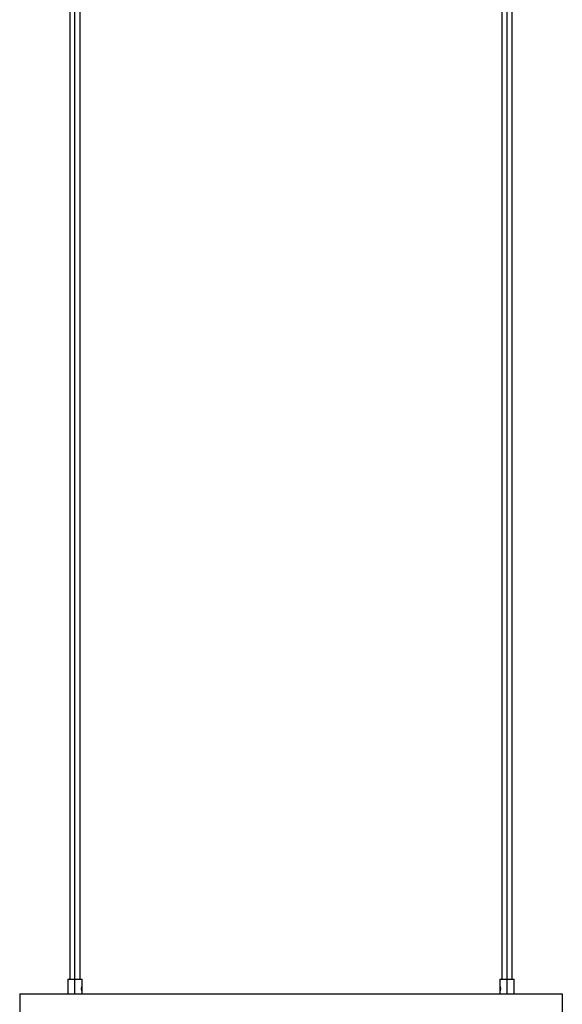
# Paper-space layout '_Posterior' of a CAD drawing. Header units: millimetres. Extents: x -674 to 124, y -13 to 1988.
# Tile 10 of 11: x -407 to -147, y 516 to 988. Entities that reach past the tile are written whole.
import ezdxf

# ---------------------------------------------------------------- set-up
doc = ezdxf.new("R2010")
doc.units = ezdxf.units.MM

psp = doc.layouts.new('_Posterior')

# ---------------------------------------------------------------- linework, layer by layer
at = {"color": 7, "linetype": 'Continuous', "lineweight": 25}
for p, q in [((-382.69, 1961.25), (-382.69, 528.25)), ((-380.19, 521.25), (-380.19, 1961.25)), ((-377.69, 528.25), (-377.69, 1961.25)), ((-175.69, 1961.25), (-175.69, 528.25)), ((-173.19, 521.25), (-173.19, 1961.25)), ((-170.69, 528.25), (-170.69, 1961.25)), ((-383.69, 528.25), (-383.69, 521.25)), ((-383.69, 528.25), (-376.69, 528.25)), ((-376.69, 521.25), (-376.69, 528.25)), ((-176.69, 528.25), (-176.69, 521.25)), ((-176.69, 528.25), (-169.69, 528.25)), ((-169.69, 521.25), (-169.69, 528.25)), ((-377.03, 523.75), (-376.69, 523.75)), ((-176.35, 523.75), (-176.69, 523.75)), ((-406.69, 521.25), (-146.69, 521.25)), ((-406.69, 521.25), (-406.69, 511.25)), ((-146.69, 521.25), (-146.69, 511.25))]:
    psp.add_line(p, q, dxfattribs=at)
for points, knots in [([(-377.03, 523.75), (-377.03, 523.85), (-377.02, 524.04), (-376.97, 524.42), (-376.86, 524.83), (-376.75, 525.11), (-376.7, 525.22), (-376.69, 525.26), (-376.69, 525.25), (-376.69, 525.25)], [0, 0, 0, 0, 0.12442, 0.25052, 0.500415, 0.74972, 0.875275, 0.999854, 1, 1, 1, 1]), ([(-376.7, 522.28), (-376.7, 522.26), (-376.69, 522.23), (-376.7, 522.27), (-376.75, 522.38), (-376.86, 522.66), (-376.97, 523.07), (-377.02, 523.45), (-377.03, 523.65), (-377.03, 523.75)], [0, 0, 0, 0, 0.110793, 0.221871, 0.333901, 0.555964, 0.777599, 0.889526, 1, 1, 1, 1]), ([(-176.68, 525.22), (-176.69, 525.23), (-176.7, 525.26), (-176.68, 525.23), (-176.64, 525.11), (-176.53, 524.83), (-176.42, 524.42), (-176.36, 524.04), (-176.36, 523.85), (-176.35, 523.75)], [0, 0, 0, 0, 0.110638, 0.221736, 0.333786, 0.555887, 0.777561, 0.889507, 1, 1, 1, 1]), ([(-176.35, 523.75), (-176.36, 523.65), (-176.36, 523.45), (-176.42, 523.07), (-176.53, 522.66), (-176.64, 522.38), (-176.68, 522.26), (-176.69, 522.24), (-176.69, 522.25), (-176.68, 522.28), (-176.68, 522.28)], [0, 0, 0, 0, 0.110633, 0.22276, 0.444965, 0.666644, 0.778287, 0.889061, 0.999921, 1, 1, 1, 1])]:
    psp.add_open_spline(points, degree=3, knots=knots, dxfattribs=at)

doc.saveas('drawing.dxf')
